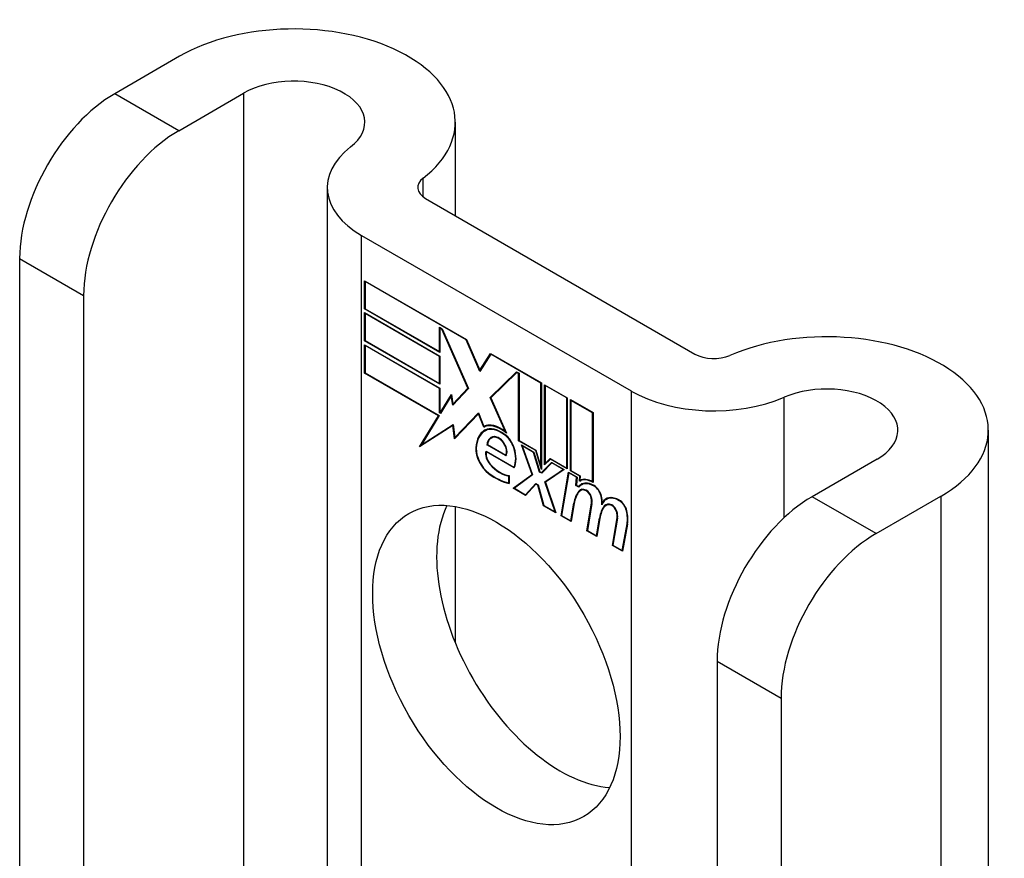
# Model space of a CAD drawing. Header units: inches. Extents: x 378 to 445.2, y 145.3 to 209.5.
# Tile 57 of 129: x 385.8 to 386.9, y 208.5 to 209.5. Entities that reach past the tile are written whole.
import ezdxf

# ---------------------------------------------------------------- set-up
doc = ezdxf.new("R2010")
doc.units = ezdxf.units.IN
doc.header["$MEASUREMENT"] = 0
doc.layers.add('Visible Edges(ANSI)', color=7, linetype='Continuous', lineweight=25)
doc.layers.add('Visible Tangent Edges(ANSI)', color=7, linetype='Continuous', lineweight=25)

msp = doc.modelspace()

# ---------------------------------------------------------------- linework, layer by layer
at = {"layer": 'Visible Edges(ANSI)'}
for p, q in [((385.9529, 209.4652), (385.8775, 209.4218)), ((385.9518, 209.3789), (386.0271, 209.4224)), ((386.2729, 209.3887), (386.2729, 209.2804)), ((386.1243, 209.313), (386.1243, 208.3146)), ((386.2384, 209.3004), (386.5512, 209.1198)), ((386.1641, 209.2575), (386.477, 209.0769)), ((385.7672, 209.2307), (385.7672, 208.4648)), ((386.1677, 209.1721), (386.1677, 209.2049)), ((386.1677, 209.2049), (386.2859, 209.1366)), ((386.1682, 209.2039), (386.1687, 209.2042)), ((386.1682, 209.2039), (386.1682, 209.1724)), ((386.2857, 209.1361), (386.1682, 209.2039)), ((385.8415, 209.1878), (385.8415, 208.422)), ((386.1677, 209.1721), (386.1682, 209.1724)), ((386.2549, 209.1217), (386.1677, 209.1721)), ((386.1677, 209.135), (386.1677, 209.1678)), ((386.1677, 209.1678), (386.2549, 209.1174)), ((386.1682, 209.1724), (386.2544, 209.1226)), ((386.1682, 209.1669), (386.1687, 209.1672)), ((386.1682, 209.1669), (386.1682, 209.1354)), ((386.2544, 209.1171), (386.1682, 209.1669)), ((386.2544, 209.1226), (386.2544, 209.1508)), ((386.2544, 209.1508), (386.2575, 209.149)), ((386.2549, 209.1499), (386.2554, 209.1502)), ((386.2573, 209.1485), (386.2549, 209.1499)), ((386.2549, 209.1499), (386.2549, 209.1217)), ((386.2573, 209.1485), (386.2577, 209.1488)), ((386.2875, 209.0802), (386.2573, 209.1485)), ((386.2575, 209.149), (386.2882, 209.0799)), ((386.1677, 209.135), (386.1682, 209.1354)), ((386.2549, 209.0847), (386.1677, 209.135)), ((386.1677, 209.0977), (386.1677, 209.1305)), ((386.1677, 209.1305), (386.2549, 209.0801)), ((386.1682, 209.1354), (386.2544, 209.0856)), ((386.1682, 209.1295), (386.1687, 209.1298)), ((386.2544, 209.0798), (386.1682, 209.1295)), ((386.1682, 209.1295), (386.1682, 209.098)), ((386.2857, 209.1361), (386.286, 209.1364)), ((386.3016, 209.0997), (386.2857, 209.1361)), ((386.2859, 209.1366), (386.3015, 209.1009)), ((386.2544, 209.1226), (386.2549, 209.123)), ((386.3015, 209.1009), (386.3138, 209.1205)), ((386.3141, 209.1197), (386.3016, 209.0997)), ((386.3138, 209.1205), (386.3729, 209.0864)), ((386.3141, 209.1197), (386.3146, 209.12)), ((386.3724, 209.0861), (386.3141, 209.1197)), ((386.3144, 209.1201), (386.3142, 209.1198)), ((386.2544, 209.1171), (386.2549, 209.1174)), ((386.2544, 209.0856), (386.2544, 209.1171)), ((386.2549, 209.1174), (386.2549, 209.0847)), ((386.1677, 209.0977), (386.1682, 209.098)), ((386.2534, 209.0482), (386.1677, 209.0977)), ((386.1682, 209.098), (386.2543, 209.0483)), ((386.3015, 209.1009), (386.3028, 209.1017)), ((386.3026, 209.1014), (386.3025, 209.1015)), ((386.3134, 209.0695), (386.344, 209.0991)), ((386.3442, 209.0983), (386.314, 209.0691)), ((386.3148, 209.0703), (386.3443, 209.0989)), ((386.344, 209.0991), (386.3469, 209.0974)), ((386.3442, 209.0983), (386.3448, 209.0986)), ((386.3464, 209.0971), (386.3442, 209.0983)), ((386.3464, 209.0971), (386.3469, 209.0974)), ((386.3464, 209.0192), (386.3464, 209.0971)), ((386.3469, 209.0974), (386.3469, 209.0195)), ((386.2544, 209.0856), (386.2549, 209.0859)), ((386.3724, 209.0861), (386.3729, 209.0864)), ((386.3724, 208.9891), (386.3724, 209.0861)), ((386.3729, 209.0864), (386.3729, 208.9858)), ((386.3766, 208.9911), (386.3766, 209.0842)), ((386.3766, 209.0842), (386.4029, 209.0691)), ((386.2544, 209.0798), (386.2549, 209.0801)), ((386.2544, 209.0516), (386.2544, 209.0798)), ((386.2549, 209.0801), (386.2549, 209.0519)), ((386.2555, 209.0516), (386.2684, 209.0729)), ((386.2684, 209.0729), (386.2702, 209.0616)), ((386.2882, 209.0799), (386.2699, 209.0603)), ((386.2702, 209.0616), (386.2875, 209.0802)), ((386.2881, 209.0801), (386.2716, 209.0624)), ((386.2875, 209.0802), (386.2879, 209.0805)), ((386.3771, 209.0833), (386.3777, 209.0836)), ((386.3771, 209.0833), (386.3771, 208.9927)), ((386.4023, 209.0688), (386.3771, 209.0833)), ((386.2682, 209.0712), (386.2558, 209.0508)), ((386.2682, 209.0712), (386.2687, 209.0714)), ((386.2699, 209.0603), (386.2682, 209.0712)), ((386.2686, 209.0717), (386.2684, 209.0713)), ((386.2702, 209.0616), (386.2716, 209.0624)), ((386.2712, 209.0617), (386.2711, 209.0622)), ((386.3134, 209.0695), (386.3148, 209.0703)), ((386.3311, 209.0296), (386.3134, 209.0695)), ((386.314, 209.0691), (386.3323, 209.028)), ((386.3149, 209.0699), (386.3148, 209.0703)), ((386.4023, 209.0688), (386.4029, 209.0691)), ((386.4023, 208.9875), (386.4023, 209.0688)), ((386.4029, 209.0691), (386.4029, 208.9865)), ((386.4066, 208.9844), (386.4066, 209.0669)), ((386.4066, 209.0669), (386.4328, 209.0518)), ((386.4071, 209.066), (386.4076, 209.0663)), ((386.4071, 209.066), (386.4071, 208.9847)), ((386.4323, 209.0515), (386.4071, 209.066)), ((386.2544, 209.0516), (386.2549, 209.0519)), ((386.2558, 209.0508), (386.2544, 209.0516)), ((386.2549, 209.0519), (386.2555, 209.0516)), ((386.2555, 209.0516), (386.2567, 209.0523)), ((386.2565, 209.052), (386.2563, 209.0521)), ((386.2997, 209.0504), (386.272, 209.0215)), ((386.2723, 209.0229), (386.2998, 209.0515)), ((386.2737, 209.0237), (386.2999, 209.051)), ((386.2997, 209.0504), (386.3001, 209.0506)), ((386.3059, 209.0351), (386.2997, 209.0504)), ((386.2998, 209.0515), (386.306, 209.0359)), ((386.4323, 209.0515), (386.4328, 209.0518)), ((386.4323, 208.9716), (386.4323, 209.0515)), ((386.4328, 209.0518), (386.4328, 208.9706)), ((386.2314, 209.0122), (386.2534, 209.0482)), ((386.2543, 209.0483), (386.2337, 209.0145)), ((386.2337, 209.0145), (386.2706, 209.0381)), ((386.2351, 209.0153), (386.2706, 209.038)), ((386.2534, 209.0482), (386.2539, 209.0485)), ((386.2706, 209.0381), (386.2723, 209.0229)), ((386.2702, 209.037), (386.2314, 209.0122)), ((386.2702, 209.037), (386.2707, 209.0372)), ((386.272, 209.0215), (386.2702, 209.037)), ((386.3059, 209.0351), (386.3073, 209.0359)), ((386.3071, 209.0364), (386.3073, 209.0359)), ((386.3074, 209.0306), (386.3088, 209.0314)), ((386.3311, 209.0296), (386.3315, 209.0299)), ((386.8917, 209.0315), (386.8917, 207.8716)), ((386.2337, 209.0145), (386.2351, 209.0153)), ((386.2723, 209.0229), (386.2737, 209.0237)), ((386.2732, 209.0234), (386.2733, 209.0229)), ((386.3146, 209.0223), (386.316, 209.0231)), ((386.3301, 209.0259), (386.3306, 209.0262)), ((386.3464, 209.0192), (386.3469, 209.0195)), ((386.3663, 209.0077), (386.3464, 209.0192)), ((386.3469, 209.0195), (386.3666, 209.0081)), ((386.2338, 209.0146), (386.2329, 209.0132)), ((386.3086, 209.0071), (386.341, 208.9884)), ((386.309, 209.0063), (386.3095, 209.0066)), ((386.3414, 208.9876), (386.309, 209.0063)), ((386.3097, 209.0144), (386.3103, 209.0148)), ((386.3318, 209.0017), (386.3097, 209.0144)), ((386.3103, 209.0147), (386.3315, 209.0025)), ((386.362, 208.98), (386.3498, 209.0143)), ((386.3498, 209.0143), (386.3642, 209.006)), ((386.3507, 209.0131), (386.3512, 209.0134)), ((386.3507, 209.0131), (386.3627, 208.9795)), ((386.3638, 209.0056), (386.3507, 209.0131)), ((386.3638, 209.0056), (386.3642, 209.0058)), ((386.3707, 208.9828), (386.3638, 209.0056)), ((386.3642, 209.006), (386.3711, 208.9833)), ((386.3663, 209.0077), (386.3667, 209.0079)), ((386.3729, 208.9858), (386.3663, 209.0077)), ((386.3666, 209.0081), (386.3724, 208.9891)), ((386.3315, 209.0025), (386.3326, 209.0031)), ((386.3324, 209.003), (386.3325, 209.0029)), ((386.3729, 208.9822), (386.3847, 208.9941)), ((386.385, 208.9934), (386.3732, 208.9814)), ((386.3851, 208.9939), (386.3743, 208.983)), ((386.3833, 208.9979), (386.3766, 208.9911)), ((386.3771, 208.9927), (386.383, 208.9986)), ((386.3771, 208.9927), (386.3786, 208.9935)), ((386.378, 208.9932), (386.378, 208.9926)), ((386.3786, 208.9935), (386.3834, 208.9984)), ((386.383, 208.9986), (386.4023, 208.9875)), ((386.3833, 208.9979), (386.3838, 208.9982)), ((386.4029, 208.9865), (386.3833, 208.9979)), ((386.3847, 208.9941), (386.3992, 208.9858)), ((386.385, 208.9934), (386.3855, 208.9937)), ((386.398, 208.9859), (386.385, 208.9934)), ((386.7625, 208.9978), (386.6872, 208.9543)), ((386.341, 208.9884), (386.3419, 208.989)), ((386.3419, 208.9889), (386.3419, 208.9889)), ((386.3707, 208.9828), (386.3712, 208.9832)), ((386.3732, 208.9814), (386.3707, 208.9828)), ((386.3711, 208.9833), (386.3729, 208.9822)), ((386.3724, 208.9891), (386.3729, 208.9894)), ((386.3729, 208.9822), (386.3743, 208.983)), ((386.3742, 208.9825), (386.3738, 208.9827)), ((386.377, 208.9716), (386.398, 208.9859)), ((386.3992, 208.9858), (386.3777, 208.9711)), ((386.3785, 208.9724), (386.3986, 208.9861)), ((386.3957, 208.932), (386.4042, 208.9829)), ((386.4047, 208.982), (386.3963, 208.9323)), ((386.398, 208.9859), (386.3985, 208.9862)), ((386.4023, 208.9875), (386.4029, 208.9878)), ((386.4042, 208.9829), (386.4143, 208.9771)), ((386.4047, 208.982), (386.4052, 208.9823)), ((386.4137, 208.9768), (386.4047, 208.982)), ((386.4066, 208.9844), (386.4071, 208.9847)), ((386.4175, 208.9781), (386.4066, 208.9844)), ((386.4071, 208.9847), (386.418, 208.9784)), ((386.335, 208.9781), (386.3355, 208.9784)), ((386.335, 208.9703), (386.335, 208.9781)), ((386.335, 208.9703), (386.3355, 208.9706)), ((386.3355, 208.9787), (386.3355, 208.9696)), ((386.3403, 208.964), (386.362, 208.98)), ((386.3627, 208.9795), (386.3415, 208.964)), ((386.3625, 208.9801), (386.3417, 208.9649)), ((386.3543, 208.9565), (386.3663, 208.9696)), ((386.362, 208.98), (386.3624, 208.9802)), ((386.3663, 208.9696), (386.369, 208.968)), ((386.377, 208.9716), (386.3785, 208.9724)), ((386.3888, 208.9367), (386.377, 208.9716)), ((386.3777, 208.9711), (386.3896, 208.9356)), ((386.3787, 208.9718), (386.3785, 208.9724)), ((386.413, 208.9674), (386.4137, 208.9768)), ((386.4143, 208.9771), (386.4135, 208.9677)), ((386.4137, 208.9768), (386.4142, 208.9771)), ((386.417, 208.9721), (386.4175, 208.9781)), ((386.4174, 208.9724), (386.4188, 208.9732)), ((386.4175, 208.9781), (386.418, 208.9784)), ((386.418, 208.9784), (386.4176, 208.9734)), ((386.4185, 208.9737), (386.4184, 208.973)), ((386.4323, 208.9716), (386.4328, 208.9719)), ((386.3403, 208.964), (386.3417, 208.9649)), ((386.3546, 208.9558), (386.3403, 208.964)), ((386.3415, 208.964), (386.3543, 208.9565)), ((386.3417, 208.9649), (386.3422, 208.9645)), ((386.3665, 208.9688), (386.3546, 208.9558)), ((386.3557, 208.9574), (386.3667, 208.9693)), ((386.3665, 208.9688), (386.3671, 208.9691)), ((386.3687, 208.9676), (386.3665, 208.9688)), ((386.3687, 208.9676), (386.3691, 208.9678)), ((386.3753, 208.9438), (386.3687, 208.9676)), ((386.369, 208.968), (386.3757, 208.9442)), ((386.413, 208.9674), (386.4135, 208.9677)), ((386.4164, 208.9654), (386.413, 208.9674)), ((386.4135, 208.9677), (386.4161, 208.9662)), ((386.4161, 208.9662), (386.4175, 208.967)), ((386.4173, 208.9665), (386.417, 208.9667)), ((386.4182, 208.9614), (386.4196, 208.9622)), ((386.4193, 208.968), (386.4208, 208.9688)), ((386.3543, 208.9565), (386.3557, 208.9574)), ((386.3552, 208.9571), (386.3556, 208.9568)), ((386.4069, 208.9262), (386.4104, 208.9467)), ((386.4257, 208.9147), (386.4311, 208.9469)), ((386.4437, 208.9475), (386.445, 208.9483)), ((386.4482, 208.9512), (386.4496, 208.952)), ((386.7614, 208.9114), (386.8367, 208.9549)), ((386.2729, 208.9428), (386.2729, 208.7846)), ((386.3753, 208.9438), (386.3758, 208.9441)), ((386.3896, 208.9356), (386.3753, 208.9438)), ((386.3757, 208.9442), (386.3888, 208.9367)), ((386.3888, 208.9367), (386.3892, 208.9369)), ((386.4109, 208.9463), (386.4074, 208.9253)), ((386.4316, 208.9464), (386.4263, 208.915)), ((386.4459, 208.9435), (386.4473, 208.9444)), ((386.4479, 208.9443), (386.4493, 208.9451)), ((386.3957, 208.932), (386.3964, 208.9324)), ((386.4074, 208.9253), (386.3957, 208.932)), ((386.3963, 208.9323), (386.4069, 208.9262)), ((386.4069, 208.9262), (386.4076, 208.9266)), ((386.4369, 208.9089), (386.4403, 208.9294)), ((386.4408, 208.929), (386.4373, 208.908)), ((386.4403, 208.9294), (386.441, 208.9297)), ((386.4554, 208.8976), (386.4607, 208.9297)), ((386.4613, 208.9293), (386.456, 208.8979)), ((386.4257, 208.9147), (386.4263, 208.9151)), ((386.4373, 208.908), (386.4257, 208.9147)), ((386.4263, 208.915), (386.4369, 208.9089)), ((386.4666, 208.8917), (386.4724, 208.9229)), ((386.4729, 208.9225), (386.467, 208.8909)), ((386.4369, 208.9089), (386.4376, 208.9093)), ((386.4554, 208.8976), (386.456, 208.898)), ((386.467, 208.8909), (386.4554, 208.8976)), ((386.456, 208.8979), (386.4666, 208.8917)), ((386.4666, 208.8917), (386.4673, 208.8921)), ((386.5769, 208.7633), (386.5769, 207.9974)), ((386.6511, 208.7204), (386.6511, 207.9545))]:
    msp.add_line(p, q, dxfattribs=at)
for centre, major_axis, start_param, end_param in [((386.0854, 209.3887), (0.1875, 0), 5.640144, 8.63938), ((386.0854, 209.3887), (0.0825, 0), 5.640144, 8.63938), ((385.8775, 209.2944), (-0.078, -0.1351), 3.926991, 5.497787), ((385.9518, 209.2515), (0.078, 0.1351), 0.785398, 2.356194), ((386.2603, 209.313), (-0.136, 0), 5.640144, 7.068583), ((386.2603, 209.313), (-0.031, 0), 5.640144, 7.068583), ((386.7042, 209.0315), (0.1875, 0), 5.497787, 8.497023), ((386.5731, 209.1324), (0.031, 0), 3.926991, 5.35543), ((386.7042, 209.0315), (0.0825, 0), 5.497787, 8.497023), ((386.5731, 209.1324), (-0.136, 0), 0.785398, 2.213838), ((386.3258, 208.999), (-0.0206, 0.0357), 5.272274, 6.251395), ((386.3258, 208.999), (-0.021, 0.0364), 5.317289, 6.229324), ((386.3319, 208.9882), (-0.0249, 0.0431), 6.268672, 7.008625), ((386.3319, 208.9882), (-0.0245, 0.0424), 6.268672, 7.008625), ((386.3333, 208.989), (-0.0249, 0.0431), 0.028947, 0.295885), ((386.3272, 208.9998), (-0.0206, 0.0357), 6.047724, 6.251395), ((386.3258, 208.999), (-0.0187, 0.0323), 5.330385, 6.268672), ((386.3258, 208.999), (-0.0183, 0.0317), 5.329545, 6.268672), ((386.3333, 208.989), (-0.0245, 0.0424), 6.268672, 6.283185), ((386.3272, 208.9998), (-0.0183, 0.0317), 6.051884, 6.268672), ((386.3251, 209.0041), (-0.0109, 0.0188), 5.836026, 6.985262), ((386.3251, 209.0041), (-0.0105, 0.0182), 5.836026, 6.946368), ((386.3265, 209.0049), (-0.0109, 0.0188), 0.065067, 0.331662), ((386.3265, 209.0049), (-0.0105, 0.0182), 6.079217, 6.283185), ((386.3234, 209.0107), (0.0072, -0.0125), 1.678399, 2.694434), ((386.3234, 209.0107), (-0.0068, 0.0119), 4.819991, 5.836026), ((386.3241, 209.0114), (0.006, -0.0103), 0.287189, 1.678399), ((386.3241, 209.0114), (0.0063, -0.011), 0.251695, 1.678399), ((386.3291, 209.0117), (-0.0091, 0.0158), 4.343155, 5.413588), ((386.3291, 209.0117), (0.0095, -0.0165), 1.201563, 2.270327), ((386.3142, 208.9996), (-0.0123, 0.0214), 0.72544, 2.208898), ((386.3142, 208.9996), (0.012, -0.0207), 3.867033, 5.35049), ((386.3171, 208.9988), (-0.0064, 0.011), 0.453624, 1.914249), ((386.3171, 208.9988), (0.006, -0.0104), 3.639467, 5.055842), ((386.3186, 209.0124), (0.0173, -0.0299), 0.38335, 1.201563), ((386.3186, 209.0124), (0.0176, -0.0305), 0.369234, 1.201563), ((386.3195, 209.0379), (0.0376, -0.0651), 5.35049, 5.792995), ((386.3195, 209.0379), (-0.0379, 0.0657), 2.208898, 2.658734), ((386.3251, 209.0137), (-0.0196, 0.0339), 1.914249, 2.72139), ((386.3251, 209.0137), (0.0192, -0.0332), 5.055842, 5.891549), ((386.434, 208.9427), (-0.015, 0.026), 5.48867, 6.499805), ((386.434, 208.9427), (-0.0146, 0.0253), 5.48867, 6.513784), ((386.4324, 208.9464), (-0.015, 0.026), 5.47676, 6.310847), ((386.4324, 208.9464), (-0.0154, 0.0266), 5.501665, 6.243634), ((386.4338, 208.9472), (-0.015, 0.026), 6.059998, 6.283185), ((386.4354, 208.9435), (-0.0146, 0.0253), 6.06115, 6.283185), ((386.4514, 208.9146), (-0.0294, 0.051), 0.219898, 0.610865), ((386.4514, 208.9146), (-0.0291, 0.0503), 0.219898, 0.610865), ((386.4528, 208.9155), (-0.0294, 0.051), 0.219898, 0.291612), ((386.4261, 208.9478), (-0.0083, 0.0143), 5.603031, 6.503084), ((386.4261, 208.9478), (-0.0079, 0.0136), 5.603031, 6.503084), ((386.4354, 208.9435), (-0.015, 0.026), 0.047158, 0.216619), ((386.4275, 208.9486), (-0.0083, 0.0143), 0.085815, 0.219898), ((386.4275, 208.9486), (-0.0079, 0.0136), 6.100483, 6.283185), ((386.4254, 208.9548), (0.00412, -0.00714), 1.196548, 2.461438), ((386.4254, 208.9548), (-0.00375, 0.0065), 4.33814, 5.603031), ((386.4341, 208.9568), (0.0063, -0.011), 1.081978, 2.347078), ((386.4341, 208.9568), (-0.006, 0.0103), 4.223571, 5.48867), ((386.4203, 208.9552), (-0.0077, 0.0133), 3.752458, 4.33814), ((386.4203, 208.9552), (0.0081, -0.014), 0.610865, 1.196548), ((386.4183, 208.9603), (-0.0176, 0.0305), 3.88819, 4.223571), ((386.4183, 208.9603), (0.018, -0.0312), 0.848525, 1.081978), ((386.4632, 208.9252), (-0.015, 0.0259), 5.492181, 6.733718), ((386.4632, 208.9252), (-0.0153, 0.0266), 5.492181, 6.613939), ((386.4197, 208.9611), (-0.0176, 0.0305), 3.959823, 3.971212), ((386.4646, 208.9261), (-0.0153, 0.0266), 0.046088, 0.313087), ((386.4646, 208.9261), (-0.015, 0.0259), 6.060079, 6.283185), ((386.4633, 208.9396), (0.0066, -0.0114), 1.107844, 2.350588), ((386.4633, 208.9396), (-0.0062, 0.0107), 4.249437, 5.492181), ((386.6872, 208.8269), (-0.078, -0.1351), 3.926991, 5.497787), ((386.3948, 208.8018), (-0.1015, 0.1758), 0.374433, 2.76716), ((386.4814, 208.898), (-0.0294, 0.051), 0.236534, 0.625184), ((386.4814, 208.898), (-0.0291, 0.0503), 0.236639, 0.625276), ((386.4558, 208.9306), (-0.0083, 0.0143), 5.604299, 6.503622), ((386.4828, 208.8988), (-0.0294, 0.051), 0.236534, 0.291612), ((386.4558, 208.9306), (-0.0079, 0.0136), 5.604299, 6.503242), ((386.4572, 208.9315), (-0.0083, 0.0143), 0.085815, 0.220437), ((386.4572, 208.9315), (-0.0079, 0.0136), 6.100483, 6.283185), ((386.4551, 208.9377), (0.00412, -0.00714), 1.196401, 2.462706), ((386.4551, 208.9377), (-0.00375, 0.0065), 4.337994, 5.604299), ((386.45, 208.9381), (-0.0077, 0.0133), 3.752322, 4.337994), ((386.45, 208.9381), (0.0081, -0.014), 0.610998, 1.196401), ((386.4479, 208.9425), (-0.0176, 0.0305), 3.735005, 4.249437), ((386.4479, 208.9425), (0.018, -0.0312), 0.593412, 1.107844), ((386.7614, 208.7841), (0.078, 0.1351), 0.785398, 2.356194)]:
    msp.add_ellipse(centre, major_axis=major_axis, ratio=0.57735, start_param=start_param, end_param=end_param, dxfattribs=at)
msp.add_ellipse((386.3206, 208.759), major_axis=(-0.1015, 0.1758), ratio=0.57735, dxfattribs=at)
at = {"layer": 'Visible Tangent Edges(ANSI)'}
for p, q in [((385.9518, 209.3789), (385.8775, 209.4218)), ((386.0271, 209.4224), (386.0271, 208.3707)), ((386.2355, 209.3023), (386.2355, 209.3238)), ((386.1641, 208.2916), (386.1641, 209.2575)), ((385.7672, 209.2307), (385.8415, 209.1878)), ((386.477, 209.0769), (386.477, 208.111)), ((386.6547, 208.9299), (386.6547, 209.0696)), ((386.3078, 209.0308), (386.3092, 209.0316)), ((386.3201, 209.0231), (386.3209, 209.0236)), ((386.3294, 209.0159), (386.3298, 209.0162)), ((386.2968, 209.0109), (386.2974, 209.0112)), ((386.3409, 209.0109), (386.3413, 209.0112)), ((386.3117, 208.9812), (386.3121, 208.9815)), ((386.3133, 208.9916), (386.3137, 208.9919)), ((386.4162, 208.9607), (386.4176, 208.9615)), ((386.4249, 208.9612), (386.4255, 208.9616)), ((386.4342, 208.9665), (386.4347, 208.9668)), ((386.4104, 208.9467), (386.411, 208.947)), ((386.4303, 208.9545), (386.4307, 208.9547)), ((386.4311, 208.9469), (386.4317, 208.9472)), ((386.4421, 208.955), (386.4426, 208.9552)), ((386.4633, 208.9496), (386.4638, 208.9499)), ((386.7614, 208.9114), (386.6872, 208.9543)), ((386.8367, 208.9549), (386.8367, 207.9033)), ((386.4546, 208.9441), (386.4551, 208.9444)), ((386.46, 208.9373), (386.4604, 208.9376)), ((386.4716, 208.938), (386.472, 208.9382)), ((386.4607, 208.9297), (386.4614, 208.9301)), ((386.4724, 208.9229), (386.4731, 208.9232)), ((386.5769, 208.7633), (386.6511, 208.7204))]:
    msp.add_line(p, q, dxfattribs=at)

doc.saveas('drawing.dxf')
